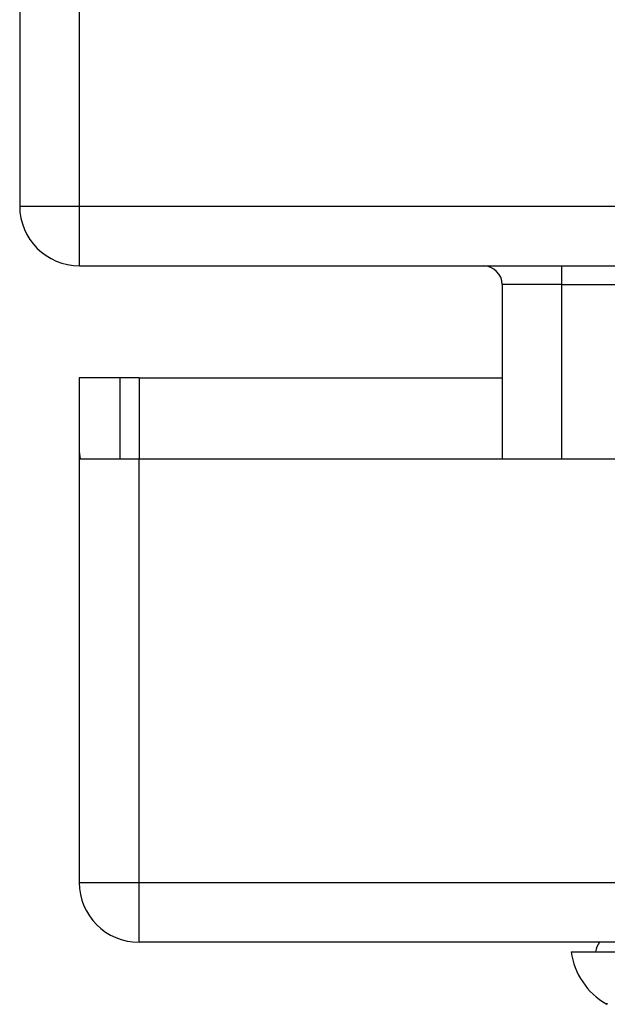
# Model space of a CAD drawing. Header units: inches. Extents: x 25 to 627, y 68 to 290.
# Tile 1 of 250: x 24.991 to 25.963, y 68.262 to 69.892. Entities that reach past the tile are written whole.
import ezdxf

# ---------------------------------------------------------------- set-up
doc = ezdxf.new("R2010")
doc.units = ezdxf.units.IN
doc.header["$MEASUREMENT"] = 0
doc.layers.add('Visible Edges(ANSI)', color=7, linetype='Continuous', lineweight=25)
doc.layers.add('Visible Tangent Edges(ANSI)', color=7, linetype='Continuous', lineweight=25)

msp = doc.modelspace()

# ---------------------------------------------------------------- linework, layer by layer
at = {"layer": 'Visible Edges(ANSI)'}
for p, q in [((24.9911, 81.3854), (24.9911, 69.5834)), ((25.0901, 69.4844), (84.8921, 69.4844)), ((25.7893, 69.4534), (25.7893, 69.1649)), ((25.1576, 69.2989), (25.0896, 69.2989)), ((25.0896, 69.2989), (25.0896, 69.1819)), ((25.1886, 69.2989), (25.1576, 69.2989)), ((25.1576, 69.1649), (25.1576, 69.2989)), ((25.1886, 69.2989), (25.7893, 69.2989)), ((25.0896, 69.1819), (25.0896, 68.4639)), ((25.0911, 69.1649), (25.1886, 69.1649)), ((25.1886, 69.1649), (27.7466, 69.1649)), ((84.7936, 68.3649), (25.1886, 68.3649)), ((25.9034, 68.3491), (25.9761, 68.3491))]:
    msp.add_line(p, q, dxfattribs=at)
for centre, radius, start, end in [((25.0901, 69.5834), 0.099, 180, 270), ((25.7583, 69.4534), 0.031, 0, 90), ((25.1886, 69.1819), 0.099, 180, 189.8877), ((25.1886, 68.4639), 0.099, 180, 270), ((25.9821, 68.3412), 0.0394, 143.1301, 168.463), ((26.0204, 68.3654), 0.1181, 187.9413, 240.1831), ((25.9665, 68.2715), 0.00984, 240.1831, 250.71)]:
    msp.add_arc(centre, radius, start, end, dxfattribs=at)
at = {"layer": 'Visible Tangent Edges(ANSI)'}
for p, q in [((25.0901, 69.5834), (25.0901, 81.3854)), ((24.9911, 69.5834), (25.0901, 69.5834)), ((25.0901, 69.4844), (25.0901, 69.5834)), ((25.0901, 69.5834), (84.125, 69.5834)), ((25.8883, 69.4534), (25.8883, 69.4844)), ((25.8883, 69.4534), (25.7893, 69.4534)), ((25.8883, 69.1649), (25.8883, 69.4534)), ((25.8883, 69.4534), (25.9893, 69.4534)), ((25.1886, 69.2989), (25.1886, 69.1649)), ((25.1886, 68.4639), (25.1886, 69.1649)), ((25.0896, 68.4639), (25.1886, 68.4639)), ((25.1886, 68.3649), (25.1886, 68.4639)), ((25.1886, 68.4639), (84.7936, 68.4639))]:
    msp.add_line(p, q, dxfattribs=at)
at = {"layer": 'Visible Tangent Edges(ANSI)', "flags": 128}
msp.add_lwpolyline([(25.9636, 68.263), (25.9627, 68.263), (25.9621, 68.263), (25.9618, 68.263), (25.9616, 68.263)], dxfattribs=at)

doc.saveas('drawing.dxf')
